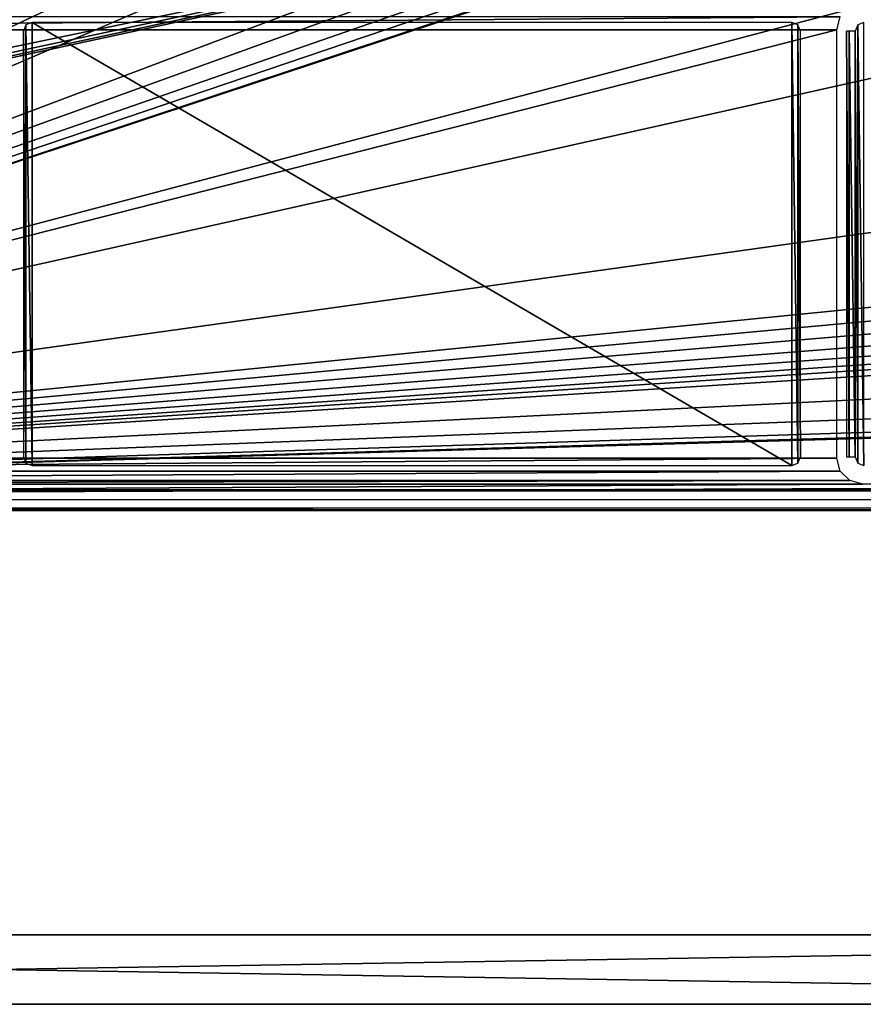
# Model space of a CAD drawing. Header units: millimetres. Extents: x -131 to 131, y -208 to 128.
# Tile 10 of 18: x 1 to 50, y -208 to -152. Entities that reach past the tile are written whole.
import ezdxf

# ---------------------------------------------------------------- set-up
doc = ezdxf.new("R2010")
doc.units = ezdxf.units.MM
doc.header["$LTSCALE"] = 127.314815
for name, color, linetype in [('1', 7, 'CONTINUOUS'), ('100', 7, 'CONTINUOUS'), ('122', 7, 'CONTINUOUS'), ('123', 7, 'CONTINUOUS'), ('126', 7, 'CONTINUOUS'), ('130', 7, 'CONTINUOUS'), ('144', 7, 'CONTINUOUS'), ('145', 7, 'CONTINUOUS'), ('146', 7, 'CONTINUOUS'), ('147', 7, 'CONTINUOUS'), ('191', 7, 'CONTINUOUS'), ('6', 7, 'CONTINUOUS')]:
    doc.layers.add(name, color=color, linetype=linetype)

msp = doc.modelspace()

# ---------------------------------------------------------------- linework, layer by layer
at = {"layer": '1', "color": 7, "linetype": 'CONTINUOUS'}
for points in [[(122, -178.822), (122, -128.092), (-122, -178.822), (122, -178.822)], [(122, -128.092), (-122, -128.092), (-122, -178.822), (122, -128.092)]]:
    msp.add_3dface(points, dxfattribs=at)
at = {"layer": '100', "color": 7, "linetype": 'CONTINUOUS'}
for points in [[(122, -178.822), (-122, -178.822), (116.477, -178.874, -2), (122, -178.822)], [(-122, -178.822), (-56.055, -178.874, -2), (116.477, -178.874, -2), (-122, -178.822)]]:
    msp.add_3dface(points, dxfattribs=at)
at = {"layer": '122', "color": 7, "linetype": 'CONTINUOUS'}
for points in [[(122.25, -208.5, -45), (-122.25, -208.5, -45), (122.25, -204.5, -45), (122.25, -208.5, -45)], [(122.25, -204.5, -45), (-122.25, -208.5, -45), (-122.25, -204.5, -45), (122.25, -204.5, -45)]]:
    msp.add_3dface(points, dxfattribs=at)
at = {"layer": '123', "color": 7, "linetype": 'CONTINUOUS'}
for points in [[(122.25, -208.5), (-122.25, -204.5), (-122.25, -208.5), (122.25, -208.5)], [(122.25, -204.5), (-122.25, -204.5), (122.25, -208.5), (122.25, -204.5)]]:
    msp.add_3dface(points, dxfattribs=at)
at = {"layer": '126', "color": 7, "linetype": 'CONTINUOUS'}
for points in [[(-122.25, -208.5, -45), (122.25, -208.5, -45), (-122.25, -208.5), (-122.25, -208.5, -45)], [(122.25, -208.5, -45), (122.25, -208.5), (-122.25, -208.5), (122.25, -208.5, -45)]]:
    msp.add_3dface(points, dxfattribs=at)
at = {"layer": '130', "color": 7, "linetype": 'CONTINUOUS'}
for points in [[(122.25, -204.5, -45), (-122.25, -204.5, -45), (122.25, -204.5), (122.25, -204.5, -45)], [(-122.25, -204.5, -45), (-122.25, -204.5), (122.25, -204.5), (-122.25, -204.5, -45)]]:
    msp.add_3dface(points, dxfattribs=at)
at = {"layer": '144', "color": 7, "linetype": 'CONTINUOUS'}
for points in [[(-48.715, -151.531, -39.5), (-48.513, -152.282, -39.5), (48.713, -151.533, -39.5), (-48.715, -151.531, -39.5)], [(48.713, -151.533, -39.5), (-48.513, -152.282, -39.5), (48.513, -152.282, -39.5), (48.713, -151.533, -39.5)], [(48.513, -152.282, -39.5), (-48.513, -176.988, -39.5), (48.513, -176.988, -39.5), (48.513, -152.282, -39.5)], [(-48.513, -152.282, -39.5), (-48.513, -176.988, -39.5), (48.513, -152.282, -39.5), (-48.513, -152.282, -39.5)], [(48.513, -176.988, -39.5), (-48.713, -177.737, -39.5), (48.715, -177.739, -39.5), (48.513, -176.988, -39.5)], [(-48.513, -176.988, -39.5), (-48.713, -177.737, -39.5), (48.513, -176.988, -39.5), (-48.513, -176.988, -39.5)], [(-48.713, -177.737, -39.5), (-49.261, -178.285, -39.5), (48.715, -177.739, -39.5), (-48.713, -177.737, -39.5)], [(48.715, -177.739, -39.5), (-49.261, -178.285, -39.5), (49.263, -178.287, -39.5), (48.715, -177.739, -39.5)], [(-49.261, -178.285, -39.5), (-50.012, -178.487, -39.5), (49.263, -178.287, -39.5), (-49.261, -178.285, -39.5)], [(49.263, -178.287, -39.5), (-50.012, -178.487, -39.5), (50.012, -178.487, -39.5), (49.263, -178.287, -39.5)], [(-50.012, -178.487, -39.5), (-117.343, -179.369, -39.5), (50.012, -178.487, -39.5), (-50.012, -178.487, -39.5)], [(50.012, -178.487, -39.5), (-117.343, -179.369, -39.5), (117.343, -178.487, -39.5), (50.012, -178.487, -39.5)], [(117.343, -178.487, -39.5), (-117.343, -179.369, -39.5), (117.343, -179.369, -39.5), (117.343, -178.487, -39.5)]]:
    msp.add_3dface(points, dxfattribs=at)
at = {"layer": '145', "color": 7, "linetype": 'CONTINUOUS'}
for points in [[(-120.5, -179.5, -45), (-120.5, -128.018, -45), (120.5, -128.018, -45), (-120.5, -179.5, -45)], [(-120.354, -179.854, -45), (-120.5, -179.5, -45), (120.5, -128.018, -45), (-120.354, -179.854, -45)], [(-120, -180, -45), (-120.354, -179.854, -45), (120.5, -128.018, -45), (-120, -180, -45)], [(120, -180, -45), (-120, -180, -45), (120.5, -128.018, -45), (120, -180, -45)]]:
    msp.add_3dface(points, dxfattribs=at)
at = {"layer": '146', "color": 7, "linetype": 'CONTINUOUS'}
for points in [[(1.579, -152.349, -43), (1.726, -177.276, -43), (1.724, -151.996, -43), (1.579, -152.349, -43)], [(1.724, -151.996, -43), (2.079, -177.421, -43), (2.079, -151.849, -43), (1.724, -151.996, -43)], [(1.726, -177.276, -43), (2.079, -177.421, -43), (1.724, -151.996, -43), (1.726, -177.276, -43)], [(2.079, -151.849, -43), (45.921, -177.421, -43), (45.921, -151.849, -43), (2.079, -151.849, -43)], [(2.079, -177.421, -43), (45.921, -177.421, -43), (2.079, -151.849, -43), (2.079, -177.421, -43)], [(46.274, -151.994, -43), (45.921, -151.849, -43), (46.276, -177.274, -43), (46.274, -151.994, -43)], [(45.921, -151.849, -43), (45.921, -177.421, -43), (46.276, -177.274, -43), (45.921, -151.849, -43)], [(46.421, -152.349, -43), (46.274, -151.994, -43), (46.421, -176.921, -43), (46.421, -152.349, -43)], [(46.421, -176.921, -43), (46.274, -151.994, -43), (46.276, -177.274, -43), (46.421, -176.921, -43)], [(49.579, -152.349, -43), (49.726, -177.276, -43), (49.724, -151.996, -43), (49.579, -152.349, -43)], [(49.724, -151.996, -43), (50.079, -177.421, -43), (50.079, -151.849, -43), (49.724, -151.996, -43)], [(49.726, -177.276, -43), (50.079, -177.421, -43), (49.724, -151.996, -43), (49.726, -177.276, -43)], [(1.579, -176.921, -43), (1.726, -177.276, -43), (1.579, -152.349, -43), (1.579, -176.921, -43)], [(49.579, -176.921, -43), (49.726, -177.276, -43), (49.579, -152.349, -43), (49.579, -176.921, -43)]]:
    msp.add_3dface(points, dxfattribs=at)
at = {"layer": '147', "color": 7, "linetype": 'CONTINUOUS'}
for points in [[(-120, -180, -45), (120, -180, -45), (-117.343, -179.869, -39.987), (-120, -180, -45)], [(-117.343, -179.869, -39.987), (120, -180, -45), (117.343, -179.869, -39.987), (-117.343, -179.869, -39.987)]]:
    msp.add_3dface(points, dxfattribs=at)
at = {"layer": '191', "color": 7, "linetype": 'CONTINUOUS'}
for points in [[(49.079, -176.921, -42.513), (49.23, -176.921, -42.858), (49.079, -152.349, -42.513), (49.079, -176.921, -42.513)], [(49.079, -152.349, -42.513), (49.23, -176.921, -42.858), (49.23, -152.349, -42.858), (49.079, -152.349, -42.513)], [(49.23, -176.921, -42.858), (49.579, -176.921, -43), (49.23, -152.349, -42.858), (49.23, -176.921, -42.858)], [(49.579, -176.921, -43), (49.579, -152.349, -43), (49.23, -152.349, -42.858), (49.579, -176.921, -43)]]:
    msp.add_3dface(points, dxfattribs=at)
at = {"layer": '6', "color": 7, "linetype": 'CONTINUOUS'}
for points in [[(27.308, -132.237, -2), (-56.055, -178.874, -2), (-31.948, -147.054, -2), (27.308, -132.237, -2)], [(27.308, -135.763, -2), (-56.055, -178.874, -2), (27.308, -132.237, -2), (27.308, -135.763, -2)], [(28.844, -138.937, -2), (-56.055, -178.874, -2), (27.308, -135.763, -2), (28.844, -138.937, -2)], [(31.609, -141.125, -2), (-56.055, -178.874, -2), (28.844, -138.937, -2), (31.609, -141.125, -2)], [(94.607, -139.104, -2), (-56.055, -178.874, -2), (37.141, -147.974, -2), (94.607, -139.104, -2)], [(94.607, -145.206, -2), (-56.055, -178.874, -2), (94.607, -139.104, -2), (94.607, -145.206, -2)], [(31.609, -145.773, -2), (-56.055, -178.874, -2), (31.609, -141.125, -2), (31.609, -145.773, -2)], [(94.607, -157.794, -2), (-56.055, -178.874, -2), (94.607, -145.206, -2), (94.607, -157.794, -2)], [(31.948, -147.055, -2), (-56.055, -178.874, -2), (31.609, -145.773, -2), (31.948, -147.055, -2)], [(32.861, -147.975, -2), (-56.055, -178.874, -2), (31.948, -147.055, -2), (32.861, -147.975, -2)], [(37.141, -147.974, -2), (-56.055, -178.874, -2), (35.908, -148.308, -2), (37.141, -147.974, -2)], [(34.092, -148.308, -2), (-56.055, -178.874, -2), (32.861, -147.975, -2), (34.092, -148.308, -2)], [(35.908, -148.308, -2), (-56.055, -178.874, -2), (34.092, -148.308, -2), (35.908, -148.308, -2)], [(94.607, -163.896, -2), (-56.055, -178.874, -2), (94.607, -157.794, -2), (94.607, -163.896, -2)], [(94.73, -164.999, -2), (-56.055, -178.874, -2), (94.607, -163.896, -2), (94.73, -164.999, -2)], [(95.087, -166.033, -2), (-56.055, -178.874, -2), (94.73, -164.999, -2), (95.087, -166.033, -2)], [(95.659, -166.964, -2), (-56.055, -178.874, -2), (95.087, -166.033, -2), (95.659, -166.964, -2)], [(96.421, -167.748, -2), (-56.055, -178.874, -2), (95.659, -166.964, -2), (96.421, -167.748, -2)], [(97.335, -168.348, -2), (-56.055, -178.874, -2), (96.421, -167.748, -2), (97.335, -168.348, -2)], [(98.357, -168.735, -2), (-56.055, -178.874, -2), (97.335, -168.348, -2), (98.357, -168.735, -2)], [(98.357, -169.242, -2), (-56.055, -178.874, -2), (98.357, -168.735, -2), (98.357, -169.242, -2)], [(98.743, -171.174, -2), (-56.055, -178.874, -2), (98.357, -169.242, -2), (98.743, -171.174, -2)], [(99.826, -172.791, -2), (-56.055, -178.874, -2), (98.743, -171.174, -2), (99.826, -172.791, -2)], [(101.441, -173.868, -2), (-56.055, -178.874, -2), (99.826, -172.791, -2), (101.441, -173.868, -2)], [(103.345, -174.246, -2), (-56.055, -178.874, -2), (101.441, -173.868, -2), (103.345, -174.246, -2)], [(116.477, -178.874, -2), (-56.055, -178.874, -2), (106.655, -174.246, -2), (116.477, -178.874, -2)], [(106.655, -174.246, -2), (-56.055, -178.874, -2), (103.345, -174.246, -2), (106.655, -174.246, -2)]]:
    msp.add_3dface(points, dxfattribs=at)

doc.saveas('drawing.dxf')
